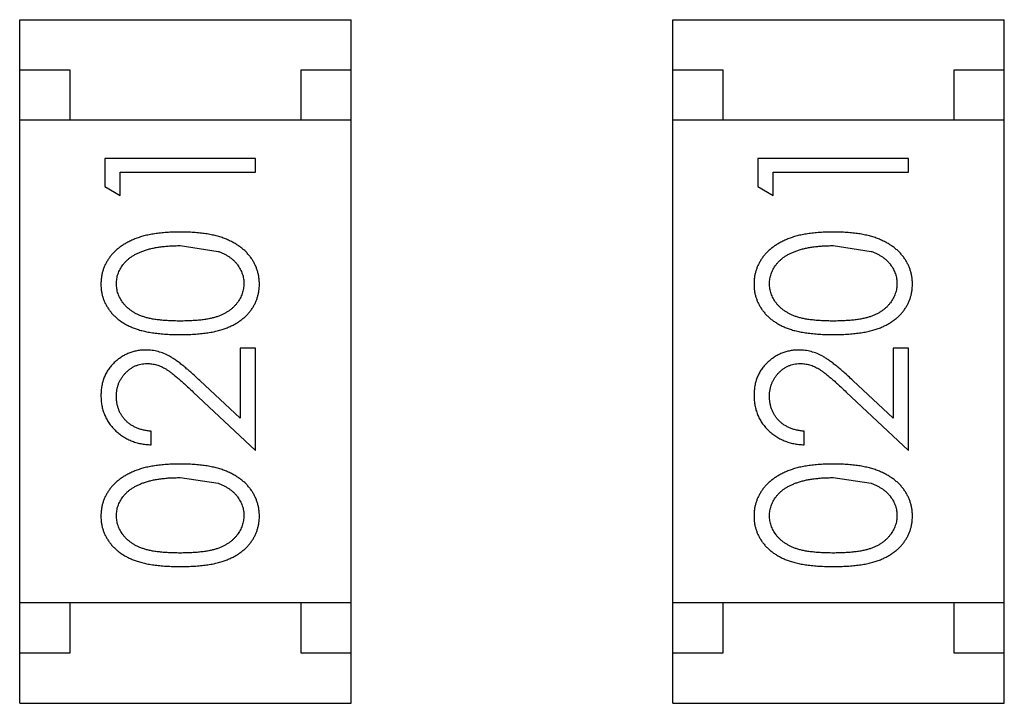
# Model space of a CAD drawing. Header units: millimetres. Extents: x -47 to 199, y -56 to 203.
# Tile 5 of 157: x 8.651 to 9.631, y 26.604 to 27.284. Entities that reach past the tile are written whole.
import ezdxf

# ---------------------------------------------------------------- set-up
doc = ezdxf.new("R2010")
doc.units = ezdxf.units.MM
doc.header["$LTSCALE"] = 1.21
doc.header["$MEASUREMENT"] = 0
doc.layers.get('0').update_dxf_attribs({"linetype": 'CONTINUOUS'})

msp = doc.modelspace()

# ---------------------------------------------------------------- linework, layer by layer
at = {"color": 7, "linetype": 'Continuous'}
for p, q in [((8.6511, 26.60432), (8.6511, 27.28432)), ((8.6511, 27.28432), (8.9811, 27.28432)), ((8.9811, 26.60432), (8.9811, 27.28432)), ((9.30111, 26.60432), (9.30111, 27.28432)), ((9.30111, 27.28432), (9.63111, 27.28432)), ((9.63111, 26.60432), (9.63111, 27.28432)), ((8.6511, 27.23432), (8.7011, 27.23432)), ((8.7011, 27.23432), (8.7011, 27.18432)), ((8.9311, 27.18432), (8.9311, 27.23432)), ((8.9311, 27.23432), (8.9811, 27.23432)), ((9.30111, 27.23432), (9.35111, 27.23432)), ((9.35111, 27.23432), (9.35111, 27.18432)), ((9.58111, 27.18432), (9.58111, 27.23432)), ((9.58111, 27.23432), (9.63111, 27.23432)), ((8.9811, 27.18432), (8.6511, 27.18432)), ((9.63111, 27.18432), (9.30111, 27.18432)), ((8.73582, 27.14613), (8.73582, 27.1184)), ((8.88582, 27.14613), (8.73582, 27.14613)), ((8.88582, 27.13267), (8.88582, 27.14613)), ((9.38583, 27.14613), (9.38583, 27.1184)), ((9.53583, 27.14613), (9.38583, 27.14613)), ((9.53583, 27.13267), (9.53583, 27.14613)), ((8.7512, 27.10959), (8.7512, 27.13267)), ((8.7512, 27.13267), (8.88582, 27.13267)), ((9.40121, 27.10959), (9.40121, 27.13267)), ((9.40121, 27.13267), (9.53583, 27.13267)), ((8.73582, 27.1184), (8.7512, 27.10959)), ((9.38583, 27.1184), (9.40121, 27.10959)), ((8.81082, 27.05959), (8.84853, 27.05391)), ((9.46083, 27.05959), (9.49854, 27.05391)), ((8.87044, 26.95767), (8.87044, 26.88787)), ((8.88582, 26.95767), (8.87044, 26.95767)), ((8.88582, 26.85575), (8.88582, 26.95767)), ((9.52044, 26.95767), (9.52044, 26.88787)), ((9.53583, 26.95767), (9.52044, 26.95767)), ((9.53583, 26.85575), (9.53583, 26.95767)), ((8.87044, 26.88787), (8.83038, 26.9254)), ((9.52044, 26.88787), (9.48039, 26.9254)), ((8.82374, 26.91392), (8.88582, 26.85575)), ((9.47375, 26.91392), (9.53583, 26.85575)), ((8.78197, 26.86151), (8.78197, 26.87498)), ((9.43198, 26.86151), (9.43198, 26.87498)), ((8.81082, 26.82882), (8.84853, 26.82314)), ((9.46083, 26.82882), (9.49854, 26.82314)), ((8.9811, 26.70432), (8.6511, 26.70432)), ((8.7011, 26.70432), (8.7011, 26.65432)), ((8.9311, 26.65432), (8.9311, 26.70432)), ((9.63111, 26.70432), (9.30111, 26.70432)), ((9.35111, 26.70432), (9.35111, 26.65432)), ((9.58111, 26.65432), (9.58111, 26.70432)), ((8.7011, 26.65432), (8.6511, 26.65432)), ((8.9811, 26.65432), (8.9311, 26.65432)), ((9.35111, 26.65432), (9.30111, 26.65432)), ((9.63111, 26.65432), (9.58111, 26.65432)), ((8.6511, 26.60432), (8.9811, 26.60432)), ((9.30111, 26.60432), (9.63111, 26.60432))]:
    msp.add_line(p, q, dxfattribs=at)
for points, knots in [([(8.81088, 27.07305), (8.80858, 27.07303), (8.80409, 27.07297), (8.79752, 27.07269), (8.79132, 27.07214), (8.78547, 27.0714), (8.77999, 27.07044), (8.77487, 27.06929), (8.77012, 27.06786), (8.7657, 27.06628), (8.76162, 27.06445), (8.75777, 27.06255), (8.75422, 27.06043), (8.75091, 27.05819), (8.74789, 27.05577), (8.74511, 27.05321), (8.74259, 27.05049), (8.74036, 27.04761), (8.73837, 27.04464), (8.73667, 27.04154), (8.7352, 27.03837), (8.73404, 27.03511), (8.7331, 27.03178), (8.73244, 27.02835), (8.73204, 27.02485), (8.732, 27.02247), (8.73197, 27.02128)], [0, 0, 0, 0, 0.065278, 0.127205, 0.186168, 0.241675, 0.294115, 0.343609, 0.390387, 0.434463, 0.476646, 0.517002, 0.555936, 0.593716, 0.630057, 0.665601, 0.700745, 0.734917, 0.768681, 0.802087, 0.834849, 0.867433, 0.900138, 0.932806, 0.966212, 1, 1, 1, 1]), ([(8.88967, 27.02128), (8.88965, 27.02247), (8.88961, 27.02485), (8.88916, 27.02836), (8.88852, 27.0318), (8.88758, 27.03515), (8.88636, 27.0384), (8.88493, 27.04161), (8.88317, 27.04469), (8.88119, 27.04771), (8.87894, 27.0506), (8.8764, 27.05333), (8.87364, 27.05593), (8.87058, 27.05833), (8.86728, 27.06058), (8.86371, 27.06265), (8.85991, 27.06458), (8.85584, 27.06636), (8.85146, 27.06798), (8.84671, 27.06929), (8.84162, 27.07048), (8.83617, 27.07144), (8.83035, 27.07213), (8.82418, 27.07269), (8.81764, 27.07297), (8.81317, 27.07303), (8.81088, 27.07305)], [0, 0, 0, 0, 0.033824, 0.067298, 0.10028, 0.133019, 0.165736, 0.198792, 0.232372, 0.266409, 0.301016, 0.336196, 0.371972, 0.408574, 0.446394, 0.485225, 0.525372, 0.567224, 0.611081, 0.65775, 0.70702, 0.759235, 0.814484, 0.873227, 0.934937, 1, 1, 1, 1]), ([(9.46089, 27.07305), (9.45859, 27.07303), (9.4541, 27.07297), (9.44753, 27.07269), (9.44133, 27.07214), (9.43548, 27.0714), (9.43, 27.07044), (9.42488, 27.06929), (9.42013, 27.06786), (9.41571, 27.06628), (9.41163, 27.06445), (9.40778, 27.06255), (9.40423, 27.06043), (9.40092, 27.05819), (9.3979, 27.05577), (9.39512, 27.05321), (9.3926, 27.05049), (9.39037, 27.04761), (9.38837, 27.04464), (9.38667, 27.04154), (9.38521, 27.03837), (9.38405, 27.03511), (9.38311, 27.03178), (9.38245, 27.02835), (9.38205, 27.02485), (9.382, 27.02247), (9.38198, 27.02128)], [0, 0, 0, 0, 0.065278, 0.127205, 0.186168, 0.241675, 0.294115, 0.343609, 0.390387, 0.434463, 0.476646, 0.517002, 0.555936, 0.593716, 0.630057, 0.665601, 0.700745, 0.734917, 0.768681, 0.802087, 0.834849, 0.867433, 0.900138, 0.932806, 0.966212, 1, 1, 1, 1]), ([(9.53968, 27.02128), (9.53966, 27.02247), (9.53962, 27.02485), (9.53917, 27.02836), (9.53852, 27.0318), (9.53759, 27.03515), (9.53637, 27.0384), (9.53494, 27.04161), (9.53318, 27.04469), (9.5312, 27.04771), (9.52895, 27.0506), (9.52641, 27.05333), (9.52365, 27.05593), (9.52059, 27.05833), (9.51729, 27.06058), (9.51372, 27.06265), (9.50992, 27.06458), (9.50585, 27.06636), (9.50147, 27.06798), (9.49672, 27.06929), (9.49163, 27.07048), (9.48618, 27.07144), (9.48036, 27.07213), (9.47419, 27.07269), (9.46765, 27.07297), (9.46318, 27.07303), (9.46089, 27.07305)], [0, 0, 0, 0, 0.033824, 0.067298, 0.10028, 0.133019, 0.165736, 0.198792, 0.232372, 0.266409, 0.301016, 0.336196, 0.371972, 0.408574, 0.446394, 0.485225, 0.525372, 0.567224, 0.611081, 0.65775, 0.70702, 0.759235, 0.814484, 0.873227, 0.934937, 1, 1, 1, 1]), ([(8.74736, 27.02173), (8.74745, 27.02337), (8.74762, 27.02665), (8.74885, 27.03151), (8.751, 27.03617), (8.75334, 27.03992), (8.75563, 27.04278), (8.75764, 27.04483), (8.75985, 27.04679), (8.76234, 27.04859), (8.76505, 27.05027), (8.768, 27.05183), (8.77117, 27.05328), (8.77459, 27.0546), (8.77827, 27.05576), (8.78217, 27.05684), (8.78635, 27.05764), (8.79075, 27.05838), (8.79542, 27.05889), (8.80033, 27.05935), (8.80549, 27.05952), (8.80902, 27.05957), (8.81082, 27.05959)], [0, 0, 0, 0, 0.059689, 0.119507, 0.181075, 0.246162, 0.279894, 0.314468, 0.350403, 0.387474, 0.426147, 0.466624, 0.508745, 0.553328, 0.600058, 0.649177, 0.700552, 0.754894, 0.811825, 0.871514, 0.934319, 1, 1, 1, 1]), ([(9.39737, 27.02173), (9.39745, 27.02337), (9.39763, 27.02665), (9.39886, 27.03151), (9.40101, 27.03617), (9.40335, 27.03992), (9.40564, 27.04278), (9.40765, 27.04483), (9.40986, 27.04679), (9.41235, 27.04859), (9.41506, 27.05027), (9.41801, 27.05183), (9.42118, 27.05328), (9.4246, 27.0546), (9.42828, 27.05576), (9.43218, 27.05684), (9.43636, 27.05764), (9.44076, 27.05838), (9.44543, 27.05889), (9.45033, 27.05935), (9.4555, 27.05952), (9.45903, 27.05957), (9.46083, 27.05959)], [0, 0, 0, 0, 0.059689, 0.119507, 0.181075, 0.246162, 0.279894, 0.314468, 0.350403, 0.387474, 0.426147, 0.466624, 0.508745, 0.553328, 0.600058, 0.649177, 0.700552, 0.754894, 0.811825, 0.871514, 0.934319, 1, 1, 1, 1]), ([(8.84853, 27.05391), (8.84958, 27.05352), (8.85162, 27.05277), (8.85456, 27.05143), (8.85728, 27.04997), (8.8598, 27.04837), (8.86211, 27.04662), (8.86426, 27.04477), (8.86617, 27.04276), (8.86841, 27.03996), (8.87077, 27.03627), (8.87276, 27.03156), (8.87408, 27.02671), (8.87421, 27.02339), (8.87428, 27.02173)], [0, 0, 0, 0, 0.075949, 0.148549, 0.218996, 0.286119, 0.351826, 0.416074, 0.478265, 0.540325, 0.660405, 0.774606, 0.887187, 1, 1, 1, 1]), ([(9.49854, 27.05391), (9.49959, 27.05352), (9.50163, 27.05277), (9.50457, 27.05143), (9.50729, 27.04997), (9.50981, 27.04837), (9.51212, 27.04662), (9.51426, 27.04477), (9.51618, 27.04276), (9.51842, 27.03996), (9.52077, 27.03627), (9.52277, 27.03156), (9.52409, 27.02671), (9.52422, 27.02339), (9.52429, 27.02173)], [0, 0, 0, 0, 0.075949, 0.148549, 0.218996, 0.286119, 0.351826, 0.416074, 0.478265, 0.540325, 0.660405, 0.774606, 0.887187, 1, 1, 1, 1]), ([(8.73197, 27.02128), (8.73199, 27.0201), (8.73203, 27.01776), (8.73244, 27.01431), (8.73309, 27.01094), (8.73405, 27.00765), (8.7352, 27.00444), (8.73666, 27.00132), (8.73838, 26.99829), (8.74033, 26.99533), (8.74255, 26.99253), (8.74499, 26.98985), (8.74772, 26.9874), (8.75067, 26.98506), (8.75389, 26.98292), (8.75732, 26.98088), (8.76103, 26.97907), (8.765, 26.9774), (8.7693, 26.97591), (8.774, 26.97464), (8.77911, 26.97351), (8.78465, 26.97267), (8.79062, 26.97198), (8.797, 26.97148), (8.80381, 26.97117), (8.80848, 26.97114), (8.81088, 26.97113)], [0, 0, 0, 0, 0.033742, 0.066533, 0.099153, 0.13154, 0.164087, 0.196563, 0.229707, 0.263315, 0.297504, 0.331686, 0.366482, 0.4021, 0.438958, 0.476748, 0.515985, 0.556589, 0.599519, 0.645765, 0.695487, 0.748721, 0.805687, 0.866754, 0.931405, 1, 1, 1, 1]), ([(8.81082, 26.98459), (8.80881, 26.9846), (8.8049, 26.98461), (8.79924, 26.98487), (8.79396, 26.98521), (8.78906, 26.98573), (8.78453, 26.98632), (8.78039, 26.98716), (8.77663, 26.98806), (8.77322, 26.98916), (8.77011, 26.9904), (8.7672, 26.99176), (8.7645, 26.99325), (8.762, 26.99489), (8.75966, 26.99663), (8.75754, 26.99852), (8.75559, 27.00054), (8.75335, 27.00341), (8.75099, 27.00714), (8.74885, 27.01185), (8.74762, 27.01675), (8.74745, 27.02007), (8.74736, 27.02173)], [0, 0, 0, 0, 0.073302, 0.142286, 0.206253, 0.266017, 0.321612, 0.372532, 0.419497, 0.462398, 0.502825, 0.541489, 0.579034, 0.615143, 0.650298, 0.684912, 0.718701, 0.752189, 0.817245, 0.879117, 0.939613, 1, 1, 1, 1]), ([(8.87428, 27.02173), (8.8742, 27.02008), (8.87403, 27.01677), (8.87273, 27.0119), (8.87066, 27.00716), (8.86828, 27.0034), (8.86598, 27.00055), (8.86406, 26.99849), (8.8619, 26.9966), (8.85959, 26.99482), (8.85709, 26.99319), (8.85437, 26.99173), (8.85147, 26.99037), (8.84836, 26.98913), (8.84495, 26.98804), (8.84118, 26.98711), (8.83704, 26.98635), (8.83253, 26.98568), (8.82763, 26.98522), (8.82236, 26.98487), (8.81671, 26.98461), (8.81282, 26.9846), (8.81082, 26.98459)], [0, 0, 0, 0, 0.060034, 0.120278, 0.182348, 0.247919, 0.281641, 0.315701, 0.350322, 0.385703, 0.421819, 0.459196, 0.497866, 0.538301, 0.58121, 0.628183, 0.679403, 0.734699, 0.794074, 0.858416, 0.927049, 1, 1, 1, 1]), ([(8.81088, 26.97113), (8.81326, 26.97114), (8.8179, 26.97117), (8.82467, 26.97148), (8.83103, 26.97197), (8.83697, 26.9727), (8.8425, 26.9736), (8.84765, 26.97465), (8.85237, 26.97598), (8.85671, 26.97748), (8.86071, 26.97918), (8.86443, 26.98104), (8.8679, 26.98305), (8.8711, 26.98524), (8.87407, 26.98754), (8.8768, 26.99), (8.87923, 26.99267), (8.88143, 26.99545), (8.88335, 26.99838), (8.88504, 27.00139), (8.8865, 27.00448), (8.88763, 27.00768), (8.88854, 27.01095), (8.8892, 27.01431), (8.88961, 27.01776), (8.88965, 27.0201), (8.88967, 27.02128)], [0, 0, 0, 0, 0.068113, 0.132564, 0.193427, 0.250218, 0.303569, 0.353576, 0.400235, 0.443586, 0.484619, 0.524292, 0.56238, 0.599049, 0.63494, 0.669782, 0.704009, 0.737842, 0.771098, 0.803896, 0.836415, 0.868639, 0.900715, 0.933378, 0.966213, 1, 1, 1, 1]), ([(9.38198, 27.02128), (9.382, 27.0201), (9.38204, 27.01776), (9.38245, 27.01431), (9.3831, 27.01094), (9.38405, 27.00765), (9.38521, 27.00444), (9.38667, 27.00132), (9.38839, 26.99829), (9.39034, 26.99533), (9.39256, 26.99253), (9.395, 26.98985), (9.39773, 26.9874), (9.40068, 26.98506), (9.4039, 26.98292), (9.40733, 26.98088), (9.41104, 26.97907), (9.415, 26.9774), (9.41931, 26.97591), (9.42401, 26.97464), (9.42912, 26.97351), (9.43466, 26.97267), (9.44063, 26.97198), (9.44701, 26.97148), (9.45382, 26.97117), (9.45849, 26.97114), (9.46089, 26.97113)], [0, 0, 0, 0, 0.033742, 0.066533, 0.099153, 0.13154, 0.164087, 0.196563, 0.229707, 0.263315, 0.297504, 0.331686, 0.366482, 0.4021, 0.438958, 0.476748, 0.515985, 0.556589, 0.599519, 0.645765, 0.695487, 0.748721, 0.805687, 0.866754, 0.931405, 1, 1, 1, 1]), ([(9.46083, 26.98459), (9.45882, 26.9846), (9.45491, 26.98461), (9.44925, 26.98487), (9.44396, 26.98521), (9.43907, 26.98573), (9.43454, 26.98632), (9.4304, 26.98716), (9.42664, 26.98806), (9.42323, 26.98916), (9.42012, 26.9904), (9.41721, 26.99176), (9.41451, 26.99325), (9.412, 26.99489), (9.40967, 26.99663), (9.40755, 26.99852), (9.4056, 27.00054), (9.40336, 27.00341), (9.401, 27.00714), (9.39886, 27.01185), (9.39763, 27.01675), (9.39746, 27.02007), (9.39737, 27.02173)], [0, 0, 0, 0, 0.073302, 0.142286, 0.206253, 0.266017, 0.321612, 0.372532, 0.419497, 0.462398, 0.502825, 0.541489, 0.579034, 0.615143, 0.650298, 0.684912, 0.718701, 0.752189, 0.817245, 0.879117, 0.939613, 1, 1, 1, 1]), ([(9.52429, 27.02173), (9.52421, 27.02008), (9.52404, 27.01677), (9.52274, 27.0119), (9.52067, 27.00716), (9.51829, 27.0034), (9.51599, 27.00055), (9.51407, 26.99849), (9.51191, 26.9966), (9.5096, 26.99482), (9.5071, 26.99319), (9.50438, 26.99173), (9.50148, 26.99037), (9.49837, 26.98913), (9.49496, 26.98804), (9.49119, 26.98711), (9.48705, 26.98635), (9.48254, 26.98568), (9.47764, 26.98522), (9.47237, 26.98487), (9.46672, 26.98461), (9.46283, 26.9846), (9.46083, 26.98459)], [0, 0, 0, 0, 0.060034, 0.120278, 0.182348, 0.247919, 0.281641, 0.315701, 0.350322, 0.385703, 0.421819, 0.459196, 0.497866, 0.538301, 0.58121, 0.628183, 0.679403, 0.734699, 0.794074, 0.858416, 0.927049, 1, 1, 1, 1]), ([(9.46089, 26.97113), (9.46327, 26.97114), (9.46791, 26.97117), (9.47468, 26.97148), (9.48103, 26.97197), (9.48698, 26.9727), (9.49251, 26.9736), (9.49766, 26.97465), (9.50238, 26.97598), (9.50672, 26.97748), (9.51071, 26.97918), (9.51444, 26.98104), (9.5179, 26.98305), (9.52111, 26.98524), (9.52408, 26.98754), (9.52681, 26.99), (9.52924, 26.99267), (9.53144, 26.99545), (9.53336, 26.99838), (9.53505, 27.00139), (9.53651, 27.00448), (9.53764, 27.00768), (9.53855, 27.01095), (9.53921, 27.01431), (9.53962, 27.01776), (9.53966, 27.0201), (9.53968, 27.02128)], [0, 0, 0, 0, 0.068113, 0.132564, 0.193427, 0.250218, 0.303569, 0.353576, 0.400235, 0.443586, 0.484619, 0.524292, 0.56238, 0.599049, 0.63494, 0.669782, 0.704009, 0.737842, 0.771098, 0.803896, 0.836415, 0.868639, 0.900715, 0.933378, 0.966213, 1, 1, 1, 1]), ([(8.77657, 26.95575), (8.77508, 26.9557), (8.77216, 26.95561), (8.76785, 26.95504), (8.7637, 26.95403), (8.75968, 26.9527), (8.75584, 26.95089), (8.75214, 26.94872), (8.74857, 26.94619), (8.74521, 26.94325), (8.74208, 26.94006), (8.73941, 26.9365), (8.7371, 26.93276), (8.73518, 26.92877), (8.73376, 26.92452), (8.73274, 26.92003), (8.73209, 26.91531), (8.73201, 26.91208), (8.73197, 26.91043)], [0, 0, 0, 0, 0.06271, 0.123347, 0.183401, 0.242828, 0.302097, 0.36242, 0.423725, 0.487032, 0.550491, 0.612709, 0.674265, 0.73617, 0.799211, 0.863483, 0.930525, 1, 1, 1, 1]), ([(8.83038, 26.9254), (8.82884, 26.92683), (8.82587, 26.9296), (8.82152, 26.93355), (8.81739, 26.93711), (8.81351, 26.9403), (8.80989, 26.94316), (8.8065, 26.94562), (8.80335, 26.94773), (8.79953, 26.95006), (8.79478, 26.95238), (8.78888, 26.9543), (8.7828, 26.95553), (8.77865, 26.95567), (8.77657, 26.95575)], [0, 0, 0, 0, 0.09953, 0.192079, 0.277712, 0.357454, 0.429648, 0.495771, 0.555538, 0.608657, 0.707578, 0.804328, 0.901298, 1, 1, 1, 1]), ([(9.42657, 26.95575), (9.42509, 26.9557), (9.42217, 26.95561), (9.41786, 26.95504), (9.41371, 26.95403), (9.40969, 26.9527), (9.40585, 26.95089), (9.40215, 26.94872), (9.39858, 26.94619), (9.39522, 26.94325), (9.39208, 26.94006), (9.38942, 26.9365), (9.38711, 26.93276), (9.38519, 26.92877), (9.38376, 26.92452), (9.38275, 26.92003), (9.3821, 26.91531), (9.38202, 26.91208), (9.38198, 26.91043)], [0, 0, 0, 0, 0.06271, 0.123347, 0.183401, 0.242828, 0.302097, 0.36242, 0.423725, 0.487032, 0.550491, 0.612709, 0.674265, 0.73617, 0.799211, 0.863483, 0.930525, 1, 1, 1, 1]), ([(9.48039, 26.9254), (9.47885, 26.92683), (9.47588, 26.9296), (9.47153, 26.93355), (9.4674, 26.93711), (9.46352, 26.9403), (9.4599, 26.94316), (9.45651, 26.94562), (9.45336, 26.94773), (9.44953, 26.95006), (9.44479, 26.95238), (9.43889, 26.9543), (9.43281, 26.95553), (9.42866, 26.95567), (9.42657, 26.95575)], [0, 0, 0, 0, 0.09953, 0.192079, 0.277712, 0.357454, 0.429648, 0.495771, 0.555538, 0.608657, 0.707578, 0.804328, 0.901298, 1, 1, 1, 1]), ([(8.74736, 26.90974), (8.74739, 26.91086), (8.74745, 26.91307), (8.74788, 26.9163), (8.74857, 26.9194), (8.74956, 26.92237), (8.75083, 26.92521), (8.75237, 26.92791), (8.75422, 26.93046), (8.75631, 26.93288), (8.75858, 26.93508), (8.76101, 26.93698), (8.76353, 26.93863), (8.76616, 26.93999), (8.76892, 26.94101), (8.77177, 26.94173), (8.77473, 26.9422), (8.77674, 26.94226), (8.77777, 26.94228)], [0, 0, 0, 0, 0.068027, 0.133505, 0.19695, 0.26027, 0.322741, 0.384982, 0.448465, 0.513424, 0.578224, 0.640011, 0.700094, 0.760067, 0.819012, 0.877878, 0.938035, 1, 1, 1, 1]), ([(8.77777, 26.94228), (8.7794, 26.94222), (8.78263, 26.9421), (8.78742, 26.94106), (8.79207, 26.93936), (8.79588, 26.93738), (8.79899, 26.93533), (8.80168, 26.93345), (8.80461, 26.9311), (8.80789, 26.92845), (8.81143, 26.92536), (8.81528, 26.9219), (8.81942, 26.91806), (8.82226, 26.91533), (8.82374, 26.91392)], [0, 0, 0, 0, 0.088014, 0.174976, 0.2638, 0.355443, 0.406413, 0.465519, 0.533076, 0.609353, 0.693899, 0.787171, 0.889197, 1, 1, 1, 1]), ([(9.39737, 26.90974), (9.3974, 26.91086), (9.39746, 26.91307), (9.39789, 26.9163), (9.39858, 26.9194), (9.39957, 26.92237), (9.40084, 26.92521), (9.40238, 26.92791), (9.40423, 26.93046), (9.40632, 26.93288), (9.40859, 26.93508), (9.41102, 26.93698), (9.41354, 26.93863), (9.41617, 26.93999), (9.41893, 26.94101), (9.42178, 26.94173), (9.42474, 26.9422), (9.42675, 26.94226), (9.42778, 26.94228)], [0, 0, 0, 0, 0.068027, 0.133505, 0.19695, 0.26027, 0.322741, 0.384982, 0.448465, 0.513424, 0.578224, 0.640011, 0.700094, 0.760067, 0.819012, 0.877878, 0.938035, 1, 1, 1, 1]), ([(9.42778, 26.94228), (9.4294, 26.94222), (9.43264, 26.9421), (9.43743, 26.94106), (9.44208, 26.93936), (9.44589, 26.93738), (9.449, 26.93533), (9.45169, 26.93345), (9.45462, 26.9311), (9.4579, 26.92845), (9.46144, 26.92536), (9.46529, 26.9219), (9.46943, 26.91806), (9.47227, 26.91533), (9.47375, 26.91392)], [0, 0, 0, 0, 0.088014, 0.174976, 0.2638, 0.355443, 0.406413, 0.465519, 0.533076, 0.609353, 0.693899, 0.787171, 0.889197, 1, 1, 1, 1]), ([(8.73197, 26.91043), (8.73201, 26.90876), (8.73208, 26.90546), (8.73276, 26.90063), (8.73388, 26.89601), (8.7354, 26.89157), (8.73742, 26.88737), (8.73983, 26.88335), (8.74269, 26.87952), (8.74599, 26.87597), (8.7496, 26.87271), (8.7535, 26.86983), (8.75766, 26.8674), (8.76206, 26.86537), (8.76668, 26.86374), (8.77157, 26.86258), (8.77668, 26.86177), (8.78019, 26.8616), (8.78197, 26.86151)], [0, 0, 0, 0, 0.06445, 0.126725, 0.187421, 0.247417, 0.306749, 0.366595, 0.427749, 0.490235, 0.553031, 0.614805, 0.676505, 0.738096, 0.801021, 0.864897, 0.931209, 1, 1, 1, 1]), ([(8.78197, 26.87498), (8.78064, 26.8751), (8.77803, 26.87535), (8.77426, 26.8761), (8.77071, 26.87704), (8.76738, 26.87827), (8.7643, 26.87979), (8.76144, 26.88153), (8.7588, 26.88352), (8.75643, 26.88578), (8.7543, 26.88824), (8.75243, 26.89086), (8.75085, 26.89364), (8.74959, 26.89658), (8.7486, 26.89966), (8.74787, 26.90288), (8.74745, 26.90627), (8.74739, 26.90857), (8.74736, 26.90974)], [0, 0, 0, 0, 0.073648, 0.143686, 0.210962, 0.275557, 0.338064, 0.399311, 0.4594, 0.51934, 0.579024, 0.637809, 0.695959, 0.754122, 0.813113, 0.873453, 0.935561, 1, 1, 1, 1]), ([(9.38198, 26.91043), (9.38202, 26.90876), (9.38209, 26.90546), (9.38277, 26.90063), (9.38389, 26.89601), (9.38541, 26.89157), (9.38743, 26.88737), (9.38984, 26.88335), (9.3927, 26.87952), (9.396, 26.87597), (9.39961, 26.87271), (9.40351, 26.86983), (9.40767, 26.8674), (9.41207, 26.86537), (9.41669, 26.86374), (9.42158, 26.86258), (9.42669, 26.86177), (9.4302, 26.8616), (9.43198, 26.86151)], [0, 0, 0, 0, 0.06445, 0.126725, 0.187421, 0.247417, 0.306749, 0.366595, 0.427749, 0.490235, 0.553031, 0.614805, 0.676505, 0.738096, 0.801021, 0.864897, 0.931209, 1, 1, 1, 1]), ([(9.43198, 26.87498), (9.43065, 26.8751), (9.42804, 26.87535), (9.42427, 26.8761), (9.42071, 26.87704), (9.41739, 26.87827), (9.41431, 26.87979), (9.41145, 26.88153), (9.40881, 26.88352), (9.40644, 26.88578), (9.40431, 26.88824), (9.40243, 26.89086), (9.40086, 26.89364), (9.3996, 26.89658), (9.39861, 26.89966), (9.39788, 26.90288), (9.39746, 26.90627), (9.3974, 26.90857), (9.39737, 26.90974)], [0, 0, 0, 0, 0.073648, 0.143686, 0.210962, 0.275557, 0.338064, 0.399311, 0.4594, 0.51934, 0.579024, 0.637809, 0.695959, 0.754122, 0.813113, 0.873453, 0.935561, 1, 1, 1, 1]), ([(8.81088, 26.84228), (8.80858, 26.84226), (8.80409, 26.8422), (8.79752, 26.84192), (8.79132, 26.84137), (8.78547, 26.84063), (8.77999, 26.83967), (8.77487, 26.83852), (8.77012, 26.83709), (8.7657, 26.83551), (8.76162, 26.83368), (8.75777, 26.83178), (8.75422, 26.82966), (8.75091, 26.82742), (8.74789, 26.825), (8.74511, 26.82244), (8.74259, 26.81972), (8.74036, 26.81684), (8.73837, 26.81387), (8.73667, 26.81077), (8.7352, 26.8076), (8.73404, 26.80434), (8.7331, 26.80101), (8.73244, 26.79758), (8.73204, 26.79408), (8.732, 26.7917), (8.73197, 26.79051)], [0, 0, 0, 0, 0.065278, 0.127205, 0.186168, 0.241675, 0.294115, 0.343609, 0.390387, 0.434463, 0.476646, 0.517002, 0.555936, 0.593716, 0.630057, 0.665601, 0.700745, 0.734917, 0.768681, 0.802087, 0.834849, 0.867433, 0.900138, 0.932806, 0.966212, 1, 1, 1, 1]), ([(8.88967, 26.79051), (8.88965, 26.7917), (8.88961, 26.79408), (8.88916, 26.79759), (8.88852, 26.80103), (8.88758, 26.80438), (8.88636, 26.80763), (8.88493, 26.81084), (8.88317, 26.81392), (8.88119, 26.81694), (8.87894, 26.81983), (8.8764, 26.82256), (8.87364, 26.82516), (8.87058, 26.82756), (8.86728, 26.82981), (8.86371, 26.83188), (8.85991, 26.83381), (8.85584, 26.83559), (8.85146, 26.83721), (8.84671, 26.83852), (8.84162, 26.83971), (8.83617, 26.84067), (8.83035, 26.84136), (8.82418, 26.84192), (8.81764, 26.8422), (8.81317, 26.84226), (8.81088, 26.84228)], [0, 0, 0, 0, 0.033824, 0.067298, 0.10028, 0.133019, 0.165736, 0.198792, 0.232372, 0.266409, 0.301016, 0.336196, 0.371972, 0.408574, 0.446394, 0.485225, 0.525372, 0.567224, 0.611081, 0.65775, 0.70702, 0.759235, 0.814484, 0.873227, 0.934937, 1, 1, 1, 1]), ([(9.46089, 26.84228), (9.45859, 26.84226), (9.4541, 26.8422), (9.44753, 26.84192), (9.44133, 26.84137), (9.43548, 26.84063), (9.43, 26.83967), (9.42488, 26.83852), (9.42013, 26.83709), (9.41571, 26.83551), (9.41163, 26.83368), (9.40778, 26.83178), (9.40423, 26.82966), (9.40092, 26.82742), (9.3979, 26.825), (9.39512, 26.82244), (9.3926, 26.81972), (9.39037, 26.81684), (9.38837, 26.81387), (9.38667, 26.81077), (9.38521, 26.8076), (9.38405, 26.80434), (9.38311, 26.80101), (9.38245, 26.79758), (9.38205, 26.79408), (9.382, 26.7917), (9.38198, 26.79051)], [0, 0, 0, 0, 0.065278, 0.127205, 0.186168, 0.241675, 0.294115, 0.343609, 0.390387, 0.434463, 0.476646, 0.517002, 0.555936, 0.593716, 0.630057, 0.665601, 0.700745, 0.734917, 0.768681, 0.802087, 0.834849, 0.867433, 0.900138, 0.932806, 0.966212, 1, 1, 1, 1]), ([(9.53968, 26.79051), (9.53966, 26.7917), (9.53962, 26.79408), (9.53917, 26.79759), (9.53852, 26.80103), (9.53759, 26.80438), (9.53637, 26.80763), (9.53494, 26.81084), (9.53318, 26.81392), (9.5312, 26.81694), (9.52895, 26.81983), (9.52641, 26.82256), (9.52365, 26.82516), (9.52059, 26.82756), (9.51729, 26.82981), (9.51372, 26.83188), (9.50992, 26.83381), (9.50585, 26.83559), (9.50147, 26.83721), (9.49672, 26.83852), (9.49163, 26.83971), (9.48618, 26.84067), (9.48036, 26.84136), (9.47419, 26.84192), (9.46765, 26.8422), (9.46318, 26.84226), (9.46089, 26.84228)], [0, 0, 0, 0, 0.033824, 0.067298, 0.10028, 0.133019, 0.165736, 0.198792, 0.232372, 0.266409, 0.301016, 0.336196, 0.371972, 0.408574, 0.446394, 0.485225, 0.525372, 0.567224, 0.611081, 0.65775, 0.70702, 0.759235, 0.814484, 0.873227, 0.934937, 1, 1, 1, 1]), ([(8.74736, 26.79096), (8.74745, 26.7926), (8.74762, 26.79588), (8.74885, 26.80074), (8.751, 26.8054), (8.75334, 26.80915), (8.75563, 26.81201), (8.75764, 26.81406), (8.75985, 26.81602), (8.76234, 26.81782), (8.76505, 26.81951), (8.768, 26.82106), (8.77117, 26.82251), (8.77459, 26.82383), (8.77827, 26.82499), (8.78217, 26.82607), (8.78635, 26.82687), (8.79075, 26.82762), (8.79542, 26.82812), (8.80033, 26.82858), (8.80549, 26.82875), (8.80902, 26.8288), (8.81082, 26.82882)], [0, 0, 0, 0, 0.059689, 0.119507, 0.181075, 0.246162, 0.279894, 0.314468, 0.350403, 0.387474, 0.426147, 0.466624, 0.508745, 0.553328, 0.600058, 0.649177, 0.700552, 0.754894, 0.811825, 0.871514, 0.934319, 1, 1, 1, 1]), ([(8.84853, 26.82314), (8.84958, 26.82276), (8.85162, 26.822), (8.85456, 26.82066), (8.85728, 26.8192), (8.8598, 26.8176), (8.86211, 26.81585), (8.86426, 26.814), (8.86617, 26.81199), (8.86841, 26.80919), (8.87077, 26.8055), (8.87276, 26.80079), (8.87408, 26.79594), (8.87421, 26.79262), (8.87428, 26.79096)], [0, 0, 0, 0, 0.075949, 0.148549, 0.218996, 0.286119, 0.351826, 0.416074, 0.478265, 0.540325, 0.660405, 0.774606, 0.887187, 1, 1, 1, 1]), ([(9.39737, 26.79096), (9.39745, 26.7926), (9.39763, 26.79588), (9.39886, 26.80074), (9.40101, 26.8054), (9.40335, 26.80915), (9.40564, 26.81201), (9.40765, 26.81406), (9.40986, 26.81602), (9.41235, 26.81782), (9.41506, 26.81951), (9.41801, 26.82106), (9.42118, 26.82251), (9.4246, 26.82383), (9.42828, 26.82499), (9.43218, 26.82607), (9.43636, 26.82687), (9.44076, 26.82762), (9.44543, 26.82812), (9.45033, 26.82858), (9.4555, 26.82875), (9.45903, 26.8288), (9.46083, 26.82882)], [0, 0, 0, 0, 0.059689, 0.119507, 0.181075, 0.246162, 0.279894, 0.314468, 0.350403, 0.387474, 0.426147, 0.466624, 0.508745, 0.553328, 0.600058, 0.649177, 0.700552, 0.754894, 0.811825, 0.871514, 0.934319, 1, 1, 1, 1]), ([(9.49854, 26.82314), (9.49959, 26.82276), (9.50163, 26.822), (9.50457, 26.82066), (9.50729, 26.8192), (9.50981, 26.8176), (9.51212, 26.81585), (9.51426, 26.814), (9.51618, 26.81199), (9.51842, 26.80919), (9.52077, 26.8055), (9.52277, 26.80079), (9.52409, 26.79594), (9.52422, 26.79262), (9.52429, 26.79096)], [0, 0, 0, 0, 0.075949, 0.148549, 0.218996, 0.286119, 0.351826, 0.416074, 0.478265, 0.540325, 0.660405, 0.774606, 0.887187, 1, 1, 1, 1]), ([(8.73197, 26.79051), (8.73199, 26.78933), (8.73203, 26.787), (8.73244, 26.78354), (8.73309, 26.78017), (8.73405, 26.77688), (8.7352, 26.77367), (8.73666, 26.77055), (8.73838, 26.76752), (8.74033, 26.76456), (8.74255, 26.76176), (8.74499, 26.75908), (8.74772, 26.75663), (8.75067, 26.7543), (8.75389, 26.75215), (8.75732, 26.75012), (8.76103, 26.7483), (8.765, 26.74663), (8.7693, 26.74515), (8.774, 26.74387), (8.77911, 26.74274), (8.78465, 26.7419), (8.79062, 26.74121), (8.797, 26.74071), (8.80381, 26.7404), (8.80848, 26.74037), (8.81088, 26.74036)], [0, 0, 0, 0, 0.033742, 0.066533, 0.099153, 0.13154, 0.164087, 0.196563, 0.229707, 0.263315, 0.297504, 0.331686, 0.366482, 0.4021, 0.438958, 0.476748, 0.515985, 0.556589, 0.599519, 0.645765, 0.695487, 0.748721, 0.805687, 0.866754, 0.931405, 1, 1, 1, 1]), ([(8.81082, 26.75382), (8.80881, 26.75383), (8.8049, 26.75384), (8.79924, 26.7541), (8.79396, 26.75444), (8.78906, 26.75496), (8.78453, 26.75555), (8.78039, 26.75639), (8.77663, 26.75729), (8.77322, 26.75839), (8.77011, 26.75964), (8.7672, 26.76099), (8.7645, 26.76249), (8.762, 26.76412), (8.75966, 26.76586), (8.75754, 26.76775), (8.75559, 26.76977), (8.75335, 26.77264), (8.75099, 26.77638), (8.74885, 26.78108), (8.74762, 26.78598), (8.74745, 26.7893), (8.74736, 26.79096)], [0, 0, 0, 0, 0.073302, 0.142286, 0.206253, 0.266017, 0.321612, 0.372532, 0.419497, 0.462398, 0.502825, 0.541489, 0.579034, 0.615143, 0.650298, 0.684912, 0.718701, 0.752189, 0.817245, 0.879117, 0.939613, 1, 1, 1, 1]), ([(8.87428, 26.79096), (8.8742, 26.78931), (8.87403, 26.786), (8.87273, 26.78113), (8.87066, 26.77639), (8.86828, 26.77263), (8.86598, 26.76978), (8.86406, 26.76772), (8.8619, 26.76583), (8.85959, 26.76406), (8.85709, 26.76242), (8.85437, 26.76096), (8.85147, 26.7596), (8.84836, 26.75836), (8.84495, 26.75727), (8.84118, 26.75634), (8.83704, 26.75558), (8.83253, 26.75491), (8.82763, 26.75445), (8.82236, 26.7541), (8.81671, 26.75384), (8.81282, 26.75383), (8.81082, 26.75382)], [0, 0, 0, 0, 0.060034, 0.120278, 0.182348, 0.247919, 0.281641, 0.315701, 0.350322, 0.385703, 0.421819, 0.459196, 0.497866, 0.538301, 0.58121, 0.628183, 0.679403, 0.734699, 0.794074, 0.858416, 0.927049, 1, 1, 1, 1]), ([(8.81088, 26.74036), (8.81326, 26.74037), (8.8179, 26.7404), (8.82467, 26.74071), (8.83103, 26.7412), (8.83697, 26.74193), (8.8425, 26.74283), (8.84765, 26.74388), (8.85237, 26.74521), (8.85671, 26.74672), (8.86071, 26.74841), (8.86443, 26.75027), (8.8679, 26.75228), (8.8711, 26.75447), (8.87407, 26.75677), (8.8768, 26.75924), (8.87923, 26.7619), (8.88143, 26.76468), (8.88335, 26.76761), (8.88504, 26.77062), (8.8865, 26.77371), (8.88763, 26.77691), (8.88854, 26.78018), (8.8892, 26.78354), (8.88961, 26.787), (8.88965, 26.78933), (8.88967, 26.79051)], [0, 0, 0, 0, 0.068113, 0.132564, 0.193427, 0.250218, 0.303569, 0.353576, 0.400235, 0.443586, 0.484619, 0.524292, 0.56238, 0.599049, 0.63494, 0.669782, 0.704009, 0.737842, 0.771098, 0.803896, 0.836415, 0.868639, 0.900715, 0.933378, 0.966213, 1, 1, 1, 1]), ([(9.38198, 26.79051), (9.382, 26.78933), (9.38204, 26.787), (9.38245, 26.78354), (9.3831, 26.78017), (9.38405, 26.77688), (9.38521, 26.77367), (9.38667, 26.77055), (9.38839, 26.76752), (9.39034, 26.76456), (9.39256, 26.76176), (9.395, 26.75908), (9.39773, 26.75663), (9.40068, 26.7543), (9.4039, 26.75215), (9.40733, 26.75012), (9.41104, 26.7483), (9.415, 26.74663), (9.41931, 26.74515), (9.42401, 26.74387), (9.42912, 26.74274), (9.43466, 26.7419), (9.44063, 26.74121), (9.44701, 26.74071), (9.45382, 26.7404), (9.45849, 26.74037), (9.46089, 26.74036)], [0, 0, 0, 0, 0.033742, 0.066533, 0.099153, 0.13154, 0.164087, 0.196563, 0.229707, 0.263315, 0.297504, 0.331686, 0.366482, 0.4021, 0.438958, 0.476748, 0.515985, 0.556589, 0.599519, 0.645765, 0.695487, 0.748721, 0.805687, 0.866754, 0.931405, 1, 1, 1, 1]), ([(9.46083, 26.75382), (9.45882, 26.75383), (9.45491, 26.75384), (9.44925, 26.7541), (9.44396, 26.75444), (9.43907, 26.75496), (9.43454, 26.75555), (9.4304, 26.75639), (9.42664, 26.75729), (9.42323, 26.75839), (9.42012, 26.75964), (9.41721, 26.76099), (9.41451, 26.76249), (9.412, 26.76412), (9.40967, 26.76586), (9.40755, 26.76775), (9.4056, 26.76977), (9.40336, 26.77264), (9.401, 26.77638), (9.39886, 26.78108), (9.39763, 26.78598), (9.39746, 26.7893), (9.39737, 26.79096)], [0, 0, 0, 0, 0.073302, 0.142286, 0.206253, 0.266017, 0.321612, 0.372532, 0.419497, 0.462398, 0.502825, 0.541489, 0.579034, 0.615143, 0.650298, 0.684912, 0.718701, 0.752189, 0.817245, 0.879117, 0.939613, 1, 1, 1, 1]), ([(9.52429, 26.79096), (9.52421, 26.78931), (9.52404, 26.786), (9.52274, 26.78113), (9.52067, 26.77639), (9.51829, 26.77263), (9.51599, 26.76978), (9.51407, 26.76772), (9.51191, 26.76583), (9.5096, 26.76406), (9.5071, 26.76242), (9.50438, 26.76096), (9.50148, 26.7596), (9.49837, 26.75836), (9.49496, 26.75727), (9.49119, 26.75634), (9.48705, 26.75558), (9.48254, 26.75491), (9.47764, 26.75445), (9.47237, 26.7541), (9.46672, 26.75384), (9.46283, 26.75383), (9.46083, 26.75382)], [0, 0, 0, 0, 0.060034, 0.120278, 0.182348, 0.247919, 0.281641, 0.315701, 0.350322, 0.385703, 0.421819, 0.459196, 0.497866, 0.538301, 0.58121, 0.628183, 0.679403, 0.734699, 0.794074, 0.858416, 0.927049, 1, 1, 1, 1]), ([(9.46089, 26.74036), (9.46327, 26.74037), (9.46791, 26.7404), (9.47468, 26.74071), (9.48103, 26.7412), (9.48698, 26.74193), (9.49251, 26.74283), (9.49766, 26.74388), (9.50238, 26.74521), (9.50672, 26.74672), (9.51071, 26.74841), (9.51444, 26.75027), (9.5179, 26.75228), (9.52111, 26.75447), (9.52408, 26.75677), (9.52681, 26.75924), (9.52924, 26.7619), (9.53144, 26.76468), (9.53336, 26.76761), (9.53505, 26.77062), (9.53651, 26.77371), (9.53764, 26.77691), (9.53855, 26.78018), (9.53921, 26.78354), (9.53962, 26.787), (9.53966, 26.78933), (9.53968, 26.79051)], [0, 0, 0, 0, 0.068113, 0.132564, 0.193427, 0.250218, 0.303569, 0.353576, 0.400235, 0.443586, 0.484619, 0.524292, 0.56238, 0.599049, 0.63494, 0.669782, 0.704009, 0.737842, 0.771098, 0.803896, 0.836415, 0.868639, 0.900715, 0.933378, 0.966213, 1, 1, 1, 1])]:
    msp.add_open_spline(points, degree=3, knots=knots, dxfattribs=at)

doc.saveas('drawing.dxf')
